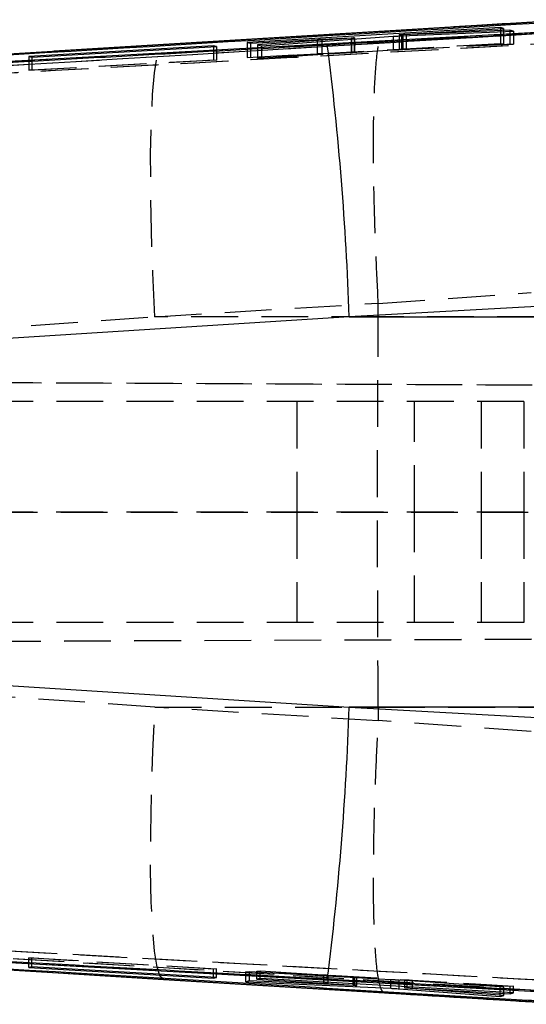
# Model space of a CAD drawing. Extents: x 29 to 415, y 92 to 280.
# Tile 6 of 14: x 212 to 226, y 119 to 146. Entities that reach past the tile are written whole.
import ezdxf

# ---------------------------------------------------------------- set-up
doc = ezdxf.new("R2010")
doc.units = 0
doc.linetypes.add('HIDDEN', pattern=[1.905, 1.27, -0.635])
doc.layers.get('0').update_dxf_attribs({"linetype": 'CONTINUOUS'})

msp = doc.modelspace()

# ---------------------------------------------------------------- linework, layer by layer
at = {"color": 7, "linetype": 'CONTINUOUS'}
for p, q in [((231.5744, 146.0609), (191.3947, 143.8489)), ((226.2541, 146.0507), (202.4297, 144.6076)), ((226.2541, 146.057), (219.6137, 145.6539)), ((226.4419, 146.0738), (221.7033, 145.7813)), ((221.6877, 145.7844), (215.6816, 145.4174)), ((219.6137, 145.6539), (215.6927, 145.4157)), ((224.8382, 145.8819), (217.9553, 145.4748)), ((218.344, 145.3853), (221.924, 145.6434)), ((221.7033, 145.7813), (219.6137, 145.6539)), ((222.0875, 145.6862), (222.0875, 145.6533)), ((222.1534, 145.6565), (225.1972, 145.7837)), ((225.0955, 145.8108), (222.1858, 145.6878)), ((222.2762, 145.7016), (224.927, 145.8569)), ((224.927, 145.8569), (224.8382, 145.8819)), ((224.8382, 145.8819), (224.8382, 145.8517)), ((225.1972, 145.7837), (225.0955, 145.8108)), ((225.0955, 145.8108), (225.0955, 145.7795)), ((215.6927, 145.4157), (202.4297, 144.6076)), ((217.0417, 145.3874), (212.0198, 145.0943)), ((212.1049, 145.0778), (217.1268, 145.3682)), ((215.6818, 145.4162), (212.7149, 145.2351)), ((215.6817, 145.416), (215.6927, 145.4157)), ((217.1268, 145.3682), (217.0417, 145.3874)), ((217.0417, 145.3874), (217.0417, 145.3633)), ((217.9553, 145.4748), (218.0442, 145.4537)), ((218.0442, 145.4537), (219.8625, 145.5602)), ((220.7963, 145.5941), (218.2385, 145.4089)), ((218.2385, 145.4089), (218.344, 145.3853)), ((219.9843, 145.5665), (220.7809, 145.6007)), ((220.8708, 145.6009), (220.8708, 145.5675)), ((220.8757, 145.5678), (220.8757, 145.6021)), ((212.0198, 145.0943), (212.1049, 145.0778)), ((234.0459, 138.7402), (220.7308, 138.0188)), ((220.7308, 138.0188), (187.2451, 135.9001)), ((220.7308, 138.0188), (236.2341, 138.0188)), ((187.2451, 129.522), (220.7308, 127.4032)), ((236.2341, 127.4032), (220.7308, 127.4032)), ((220.7308, 127.4032), (234.0459, 126.6818)), ((191.3947, 121.5732), (231.5744, 119.3611)), ((202.4297, 120.8145), (226.2541, 119.3713)), ((212.1051, 120.3443), (212.0195, 120.3278)), ((212.0195, 120.3278), (217.0415, 120.0347)), ((217.1271, 120.0539), (212.1051, 120.3443)), ((213.0889, 120.1631), (215.6821, 120.0052)), ((215.6817, 120.0059), (221.6877, 119.6382)), ((215.6927, 120.0064), (215.6818, 120.006)), ((215.6927, 120.0064), (219.6137, 119.7682)), ((217.0415, 120.0347), (217.0415, 120.0588)), ((217.0415, 120.0347), (217.1271, 120.0539)), ((218.024, 119.9638), (217.918, 119.9386)), ((217.918, 119.9386), (221.8595, 119.7624)), ((220.8368, 119.8379), (218.024, 119.9638)), ((218.3086, 120.0286), (218.2194, 120.0087)), ((218.2194, 120.0087), (220.0377, 119.9042)), ((225.1917, 119.6366), (218.3086, 120.0286)), ((219.6137, 119.7682), (226.2541, 119.365)), ((219.6137, 119.7682), (221.7033, 119.6407)), ((220.1539, 119.8967), (220.8702, 119.8434)), ((220.8702, 119.8434), (220.8702, 119.8827)), ((220.938, 119.8354), (220.9274, 119.8351)), ((220.9409, 119.8362), (220.9409, 119.8787)), ((221.8595, 119.7624), (221.8595, 119.8264)), ((222.0884, 119.7489), (222.0884, 119.8133)), ((222.0884, 119.7489), (224.8308, 119.5384)), ((222.2333, 119.8051), (222.2333, 119.7729)), ((222.2438, 119.7739), (222.2438, 119.8045)), ((224.9331, 119.567), (222.3075, 119.7654)), ((222.4515, 119.7654), (225.1024, 119.613)), ((221.7033, 119.6407), (226.4419, 119.3483)), ((224.8308, 119.5384), (224.8308, 119.5747)), ((224.8308, 119.5384), (224.9331, 119.567)), ((225.1024, 119.613), (225.1024, 119.6416)), ((225.1024, 119.613), (225.1917, 119.6366))]:
    msp.add_line(p, q, dxfattribs=at)
at = {"color": 7, "linetype": 'HIDDEN'}
for p, q in [((225.9751, 145.7168), (190.6816, 143.5857)), ((195.5587, 143.885), (226.2925, 145.7469)), ((232.6673, 145.7986), (211.5262, 144.6451)), ((221.924, 145.6434), (221.924, 145.2623)), ((222.0875, 145.6533), (222.0875, 145.2832)), ((222.0907, 145.6872), (222.0907, 145.2835)), ((222.1534, 145.6565), (222.1534, 145.275)), ((222.1858, 145.6579), (222.1858, 145.287)), ((222.2762, 145.7016), (222.2762, 145.295)), ((224.8382, 145.8517), (224.8382, 145.4463)), ((224.927, 145.8569), (224.927, 145.4414)), ((225.0955, 145.7795), (225.0955, 145.4321)), ((225.1972, 145.7837), (225.1972, 145.4265)), ((217.0417, 145.3633), (217.0417, 145.0029)), ((217.1268, 145.3682), (217.1268, 144.9982)), ((217.9553, 145.4748), (217.9553, 145.0661)), ((217.9553, 145.0661), (224.8382, 145.4463)), ((218.0442, 145.4537), (218.0442, 145.0612)), ((218.2385, 145.4089), (218.2385, 145.0505)), ((218.344, 145.3853), (218.344, 145.0447)), ((219.8625, 145.5602), (219.8625, 145.1616)), ((219.9843, 145.5665), (219.9843, 145.1681)), ((220.7809, 145.6007), (220.7809, 145.2076)), ((220.7963, 145.5621), (220.7963, 145.2058)), ((220.8708, 145.5675), (220.8708, 145.2108)), ((220.8757, 145.2113), (220.8757, 145.5678)), ((225.1972, 145.4265), (222.1534, 145.275)), ((222.1858, 145.287), (225.0955, 145.4321)), ((224.927, 145.4414), (222.2762, 145.295)), ((224.8382, 145.4463), (224.927, 145.4414)), ((225.0955, 145.4321), (225.1972, 145.4265)), ((212.0198, 145.0943), (212.0198, 144.7255)), ((219.8625, 145.1616), (218.0442, 145.0612)), ((218.2385, 145.0505), (220.7963, 145.2058)), ((221.924, 145.2623), (218.344, 145.0447)), ((220.7809, 145.2076), (219.9843, 145.1681)), ((220.8708, 145.2108), (220.873, 145.2113)), ((212.0198, 144.7255), (217.0417, 145.0029)), ((212.1049, 145.0778), (212.1049, 144.7208)), ((217.1268, 144.9982), (212.1049, 144.7208)), ((217.0417, 145.0029), (217.1268, 144.9982)), ((218.0442, 145.0612), (217.9553, 145.0661)), ((218.344, 145.0447), (218.2385, 145.0505)), ((212.1049, 144.7208), (212.0198, 144.7255)), ((221.5209, 138.3812), (225.6706, 138.6785)), ((215.4485, 138.0188), (221.5207, 138.3897)), ((221.5183, 138.0188), (221.5209, 138.3812)), ((221.5207, 138.3897), (221.5209, 138.3812)), ((185.4858, 135.9148), (215.4485, 138.0188)), ((221.5183, 138.0188), (215.4485, 138.0188)), ((233.6417, 138.0188), (221.5183, 138.0188)), ((255.9488, 136.0287), (182.5222, 136.3499)), ((182.5225, 136.3544), (248.0631, 136.0676)), ((225.4752, 135.711), (182.5463, 135.711)), ((219.3049, 135.711), (219.3049, 132.711)), ((222.5049, 132.711), (222.5049, 135.711)), ((224.3135, 135.711), (224.3135, 132.711)), ((225.4752, 135.711), (225.4752, 132.711)), ((232.8943, 135.711), (225.4752, 135.711)), ((255.9488, 132.699), (181.3729, 132.7104)), ((182.4105, 132.7104), (248.0631, 132.7004)), ((225.4752, 132.711), (182.4725, 132.711)), ((219.3049, 132.711), (219.3049, 129.711)), ((222.5049, 129.711), (222.5049, 132.711)), ((224.3135, 132.711), (224.3135, 129.711)), ((232.8943, 132.711), (225.4752, 132.711)), ((225.4752, 132.711), (225.4752, 129.711)), ((225.4752, 129.711), (182.5463, 129.711)), ((232.8943, 129.711), (225.4752, 129.711)), ((182.5037, 129.072), (256.0327, 129.3936)), ((182.504, 129.0677), (248.5825, 129.3568)), ((215.4485, 127.4032), (185.4858, 129.5072)), ((221.5207, 127.0323), (215.4485, 127.4032)), ((215.4485, 127.4032), (221.5183, 127.4032)), ((221.5183, 127.4032), (233.6417, 127.4032)), ((221.5183, 127.4032), (221.5209, 127.0409)), ((221.5209, 127.0409), (221.5207, 127.0323)), ((225.6706, 126.7436), (221.5209, 127.0409)), ((190.6816, 121.8363), (225.9751, 119.7052)), ((226.2925, 119.6752), (195.5587, 121.5371)), ((211.5262, 120.777), (232.6673, 119.6234)), ((212.0195, 120.5862), (212.1051, 120.5912)), ((217.0415, 120.2828), (212.0195, 120.5862)), ((212.0195, 120.3278), (212.0195, 120.5862)), ((212.1051, 120.5912), (217.1271, 120.2878)), ((212.1051, 120.3443), (212.1051, 120.5912)), ((217.1271, 120.2878), (217.0415, 120.2828)), ((217.0415, 120.0588), (217.0415, 120.2828)), ((217.1271, 120.0539), (217.1271, 120.2878)), ((217.918, 120.2117), (218.024, 120.2179)), ((221.8595, 119.9952), (217.918, 120.2117)), ((217.918, 119.9386), (217.918, 120.2117)), ((218.024, 120.2179), (220.8368, 120.0632)), ((218.024, 119.9638), (218.024, 120.2179)), ((218.2194, 120.2294), (218.3086, 120.2346)), ((220.0377, 120.1195), (218.2194, 120.2294)), ((218.2194, 120.0087), (218.2194, 120.2294)), ((218.3086, 120.2346), (225.1917, 119.8188)), ((218.3086, 120.0286), (218.3086, 120.2346)), ((220.0377, 119.9301), (220.0377, 120.1195)), ((220.8702, 120.0641), (220.1539, 120.1122)), ((220.1539, 119.9235), (220.1539, 120.1122)), ((220.8368, 119.8379), (220.8368, 120.0632)), ((220.8702, 119.8827), (220.8702, 120.0641)), ((220.9274, 119.8351), (220.9274, 120.0587)), ((220.9409, 119.8787), (220.9409, 120.0586)), ((221.8595, 119.8264), (221.8595, 119.9952)), ((224.8308, 119.7977), (222.0884, 119.9813)), ((222.0884, 119.8133), (222.0884, 119.9813)), ((222.2333, 119.985), (222.2333, 119.8051)), ((222.2438, 119.8045), (222.2438, 119.9849)), ((222.3075, 119.9792), (224.9331, 119.8036)), ((222.3075, 119.7654), (222.3075, 119.9792)), ((225.1024, 119.8135), (222.4515, 119.9737)), ((222.4515, 119.7926), (222.4515, 119.9737)), ((224.9331, 119.8036), (224.8308, 119.7977)), ((224.8308, 119.5747), (224.8308, 119.7977)), ((224.9331, 119.567), (224.9331, 119.8036)), ((225.1917, 119.8188), (225.1024, 119.8135)), ((225.1024, 119.6416), (225.1024, 119.8135)), ((225.1917, 119.6366), (225.1917, 119.8188))]:
    msp.add_line(p, q, dxfattribs=at)
at = {"color": 8, "linetype": 'CONTINUOUS'}
for p, q in [((222.1858, 145.6878), (222.1858, 145.6579)), ((220.7963, 145.5941), (220.7963, 145.5621)), ((220.0377, 119.9042), (220.0377, 119.9301)), ((220.1539, 119.8967), (220.1539, 119.9235)), ((222.4515, 119.7654), (222.4515, 119.7926))]:
    msp.add_line(p, q, dxfattribs=at)
at = {"color": 7, "linetype": 'HIDDEN', "flags": 128}
for points in [[(215.4485, 138.0188), (215.3927, 139.2129), (215.3544, 140.3646), (215.3344, 141.4482), (215.3331, 142.4396), (215.3507, 143.3168), (215.3866, 144.0601), (215.4402, 144.653), (215.5101, 145.0823), (215.595, 145.3384), (215.6817, 145.416)], [(215.6818, 120.006), (215.595, 120.0836), (215.5101, 120.3398), (215.4402, 120.7691), (215.3866, 121.362), (215.3507, 122.1053), (215.3331, 122.9824), (215.3344, 123.9739), (215.3544, 125.0575), (215.3927, 126.2092), (215.4485, 127.4032)]]:
    msp.add_lwpolyline(points, dxfattribs=at)
at = {"color": 7, "linetype": 'CONTINUOUS', "flags": 128}
msp.add_lwpolyline([(202.4297, 120.8145), (206.0711, 120.5922), (215.6927, 120.0064)], dxfattribs=at)
at = {"color": 7, "linetype": 'CONTINUOUS'}
for centre, start, end in [((140.6494, 135.2871), 1.953717, 7.259123), ((140.6494, 130.135), 352.740877, 358.046283)]:
    msp.add_arc(centre, 80.1279, start, end, dxfattribs=at)
at = {"color": 7, "linetype": 'HIDDEN'}
for centre, major_axis, ratio, start_param, end_param in [((219.8773, 145.1608), (0.2024, 0.0111), 0.0079441, 1.0130482, 1.6432608), ((220.6705, 145.2002), (0.2058, 0.0112), 0.0079441, 5.369546, 6.0518035), ((222.048, 145.2678), (0.2068, 0.0113), 0.0079441, 1.0349823, 2.2136166), ((220.0231, 120.1186), (0.2024, -0.0121), 0.0085975, 0.8686643, 1.4988769), ((220.7359, 120.0708), (0.2058, -0.0123), 0.0085975, 5.2251562, 5.9074198), ((221.9582, 119.9877), (0.2068, -0.0124), 0.0085975, 0.8905984, 2.0692328)]:
    msp.add_ellipse(centre, major_axis=major_axis, ratio=ratio, start_param=start_param, end_param=end_param, dxfattribs=at)
at = {"color": 7, "linetype": 'CONTINUOUS'}
for points, knots in [([(190.6848, 143.8877), (190.8162, 143.8956), (191.7563, 143.9522), (195.9309, 144.2037), (207.5641, 144.9043), (218.3886, 145.5562), (225.9786, 146.0133)], [0, 0, 0, 0, 0.0111743, 0.0799075, 0.3548404, 1, 1, 1, 1]), ([(220.1351, 145.4118), (220.2921, 145.4204), (221.2594, 145.4734), (224.8476, 145.6697), (228.8664, 145.8889), (232.0748, 146.0632), (232.6624, 146.0951)], [0, 0, 0, 0, 0.0375993, 0.23164993, 0.85929362, 1, 1, 1, 1]), ([(226.407, 146.0735), (225.6718, 146.0273), (224.1053, 145.9287), (222.5256, 145.8327), (221.6873, 145.7818)], [0, 0, 0, 0, 0.4692941, 1, 1, 1, 1]), ([(221.688, 145.7792), (221.6894, 145.7807), (221.6942, 145.7858), (221.6995, 145.7832), (221.7033, 145.7813)], [0, 0, 0, 0, 0.2837896, 1, 1, 1, 1]), ([(221.924, 145.6434), (221.944, 145.6448), (221.984, 145.6476), (222.0549, 145.6517), (222.1128, 145.6547), (222.1434, 145.6561), (222.1534, 145.6565)], [0, 0, 0, 0, 0.28666559, 0.57334388, 0.85997875, 1, 1, 1, 1]), ([(222.1858, 145.6878), (222.1674, 145.687), (222.1306, 145.6856), (222.0968, 145.6851), (222.0849, 145.6857), (222.0892, 145.6868), (222.0907, 145.6872)], [0, 0, 0, 0, 0.2798473, 0.5597072, 0.8390084, 1, 1, 1, 1]), ([(222.0907, 145.6872), (222.097, 145.688), (222.1094, 145.6898), (222.1547, 145.6936), (222.2119, 145.6977), (222.2554, 145.7003), (222.2762, 145.7016)], [0, 0, 0, 0, 0.2550315, 0.5100511, 0.7655873, 1, 1, 1, 1]), ([(211.5208, 144.9384), (211.7211, 144.9494), (212.7316, 145.0051), (215.3138, 145.1473), (217.985, 145.294), (219.8459, 145.3959), (220.1351, 145.4118)], [0, 0, 0, 0, 0.0697465, 0.3519359, 0.8992645, 1, 1, 1, 1]), ([(219.8625, 145.5602), (219.8856, 145.5615), (219.9286, 145.5639), (219.9666, 145.5657), (219.9843, 145.5665)], [0, 0, 0, 0, 0.5355029, 1, 1, 1, 1]), ([(220.7809, 145.6007), (220.7993, 145.6014), (220.8362, 145.6029), (220.8686, 145.6033), (220.8788, 145.6025), (220.873, 145.6013), (220.8708, 145.6009)], [0, 0, 0, 0, 0.2790941, 0.558201, 0.8367708, 1, 1, 1, 1]), ([(220.8708, 145.6009), (220.8635, 145.6), (220.8486, 145.5982), (220.8139, 145.5955), (220.7963, 145.5941)], [0, 0, 0, 0, 0.4946382, 1, 1, 1, 1]), ([(225.9786, 119.4087), (225.8471, 119.4167), (224.9069, 119.4733), (220.7323, 119.7247), (209.0993, 120.4253), (198.2748, 121.0772), (190.6848, 121.5344)], [0, 0, 0, 0, 0.0111794, 0.0799127, 0.3548457, 1, 1, 1, 1]), ([(220.1351, 120.0103), (219.9499, 120.0204), (218.9545, 120.075), (216.083, 120.2324), (213.3968, 120.3804), (211.5208, 120.4837)], [0, 0, 0, 0, 0.0644946, 0.3466838, 1, 1, 1, 1]), ([(232.6621, 119.327), (232.4718, 119.3373), (231.4713, 119.3917), (227.2956, 119.6187), (223.3102, 119.8366), (220.1351, 120.0103)], [0, 0, 0, 0, 0.0455621, 0.2396174, 1, 1, 1, 1]), ([(220.0377, 119.9042), (220.0605, 119.9028), (220.103, 119.9003), (220.1378, 119.8978), (220.1539, 119.8967)], [0, 0, 0, 0, 0.5359542, 1, 1, 1, 1]), ([(220.9274, 119.8351), (220.9169, 119.8353), (220.8957, 119.8355), (220.8566, 119.8371), (220.8368, 119.8379)], [0, 0, 0, 0, 0.4937438, 1, 1, 1, 1]), ([(220.8702, 119.8434), (220.8861, 119.8421), (220.9178, 119.8396), (220.94, 119.8371), (220.9384, 119.8364), (220.9379, 119.8362)], [0, 0, 0, 0, 0.3990029, 0.7980411, 1, 1, 1, 1]), ([(221.8595, 119.7624), (221.881, 119.7613), (221.9241, 119.7593), (221.9954, 119.7552), (222.0511, 119.7517), (222.0791, 119.7496), (222.0884, 119.7489)], [0, 0, 0, 0, 0.2861625, 0.5723225, 0.8588096, 1, 1, 1, 1]), ([(222.236, 119.7729), (222.2352, 119.7732), (222.2332, 119.7738), (222.2399, 119.7739), (222.2438, 119.7739)], [0, 0, 0, 0, 0.4057588, 1, 1, 1, 1]), ([(222.3075, 119.7654), (222.2909, 119.7667), (222.2578, 119.7693), (222.2443, 119.771), (222.2376, 119.7719)], [0, 0, 0, 0, 0.4999913, 1, 1, 1, 1]), ([(222.2438, 119.7739), (222.2531, 119.7739), (222.2718, 119.7738), (222.3242, 119.7719), (222.3862, 119.769), (222.4303, 119.7666), (222.4515, 119.7654)], [0, 0, 0, 0, 0.2545692, 0.509128, 0.7640741, 1, 1, 1, 1]), ([(221.6866, 119.6401), (222.3168, 119.6019), (223.8972, 119.5062), (225.4657, 119.4079), (226.4089, 119.3488)], [0, 0, 0, 0, 0.3987013, 1, 1, 1, 1]), ([(221.7033, 119.6407), (221.6995, 119.6389), (221.6942, 119.6363), (221.6894, 119.6414), (221.688, 119.6428)], [0, 0, 0, 0, 0.7159258, 1, 1, 1, 1])]:
    msp.add_open_spline(points, degree=3, knots=knots, dxfattribs=at)
at = {"color": 7, "linetype": 'HIDDEN'}
for points, knots in [([(231.574, 146.0545), (224.8719, 145.6884), (211.4787, 144.9566), (198.0857, 144.217), (191.3947, 143.8475)], [0, 0, 0, 0, 0.5004045, 1, 1, 1, 1]), ([(191.4214, 143.5434), (198.1126, 143.913), (211.5058, 144.6526), (224.8993, 145.3844), (231.6015, 145.7506)], [0, 0, 0, 0, 0.4995935, 1, 1, 1, 1]), ([(221.5207, 138.3897), (221.4981, 138.8416), (221.4529, 139.7453), (221.4105, 141.0379), (221.3889, 142.2348), (221.3898, 143.3042), (221.4135, 144.2119), (221.4589, 144.9335), (221.5242, 145.4616), (221.5829, 145.6278), (221.6123, 145.7109)], [0, 0, 0, 0, 0.1249977, 0.2499955, 0.3749931, 0.4999908, 0.6249908, 0.749991, 0.8749955, 1, 1, 1, 1]), ([(220.8742, 145.2115), (220.869, 145.2114), (220.8588, 145.2112), (220.8218, 145.2096), (220.792, 145.2082), (220.7809, 145.2076)], [0, 0, 0, 0, 0.3853328, 0.7709389, 1, 1, 1, 1]), ([(222.0904, 145.2832), (222.0898, 145.2831), (222.0879, 145.2827), (222.1095, 145.2834), (222.145, 145.285), (222.1748, 145.2865), (222.1858, 145.287)], [0, 0, 0, 0, 0.1544311, 0.4813552, 0.8085609, 1, 1, 1, 1]), ([(222.2762, 145.295), (222.2534, 145.2937), (222.2079, 145.2911), (222.1499, 145.2876), (222.1077, 145.2849), (222.0962, 145.2839), (222.0907, 145.2835)], [0, 0, 0, 0, 0.256492, 0.513021, 0.7690711, 1, 1, 1, 1]), ([(221.5183, 127.4032), (221.5089, 129.1657), (221.49, 132.7042), (221.5089, 136.2428), (221.5183, 138.0188)], [0, 0, 0, 0, 0.4980936, 1, 1, 1, 1]), ([(221.688, 119.6428), (221.6621, 119.6561), (221.6028, 119.6866), (221.5253, 119.9702), (221.4593, 120.4799), (221.4136, 121.2058), (221.39, 122.1088), (221.3887, 123.1809), (221.4102, 124.3726), (221.4525, 125.6699), (221.4978, 126.5739), (221.5207, 127.0323)], [0, 0, 0, 0, 0.0871536, 0.1996326, 0.3153734, 0.4278486, 0.5435852, 0.6560581, 0.7717925, 0.8842654, 1, 1, 1, 1]), ([(231.6015, 119.6715), (224.8993, 120.0377), (211.5058, 120.7695), (198.1126, 121.5091), (191.4214, 121.8786)], [0, 0, 0, 0, 0.5004065, 1, 1, 1, 1]), ([(191.3947, 121.5746), (198.0857, 121.2051), (211.4787, 120.4655), (224.8719, 119.7337), (231.574, 119.3675)], [0, 0, 0, 0, 0.4995955, 1, 1, 1, 1]), ([(220.9274, 120.0587), (220.9335, 120.0585), (220.9458, 120.0582), (220.9342, 120.0595), (220.9065, 120.0616), (220.88, 120.0634), (220.8702, 120.0641)], [0, 0, 0, 0, 0.2780216, 0.5560335, 0.8343482, 1, 1, 1, 1]), ([(222.2438, 119.9849), (222.2387, 119.985), (222.2284, 119.9852), (222.2424, 119.9838), (222.2712, 119.9816), (222.2977, 119.9799), (222.3075, 119.9792)], [0, 0, 0, 0, 0.2787024, 0.5573946, 0.8364345, 1, 1, 1, 1]), ([(222.4515, 119.9737), (222.4284, 119.9751), (222.3822, 119.9778), (222.3191, 119.9813), (222.2696, 119.9839), (222.2521, 119.9846), (222.2438, 119.9849)], [0, 0, 0, 0, 0.2565651, 0.5131227, 0.7691139, 1, 1, 1, 1])]:
    msp.add_open_spline(points, degree=3, knots=knots, dxfattribs=at)

doc.saveas('drawing.dxf')
